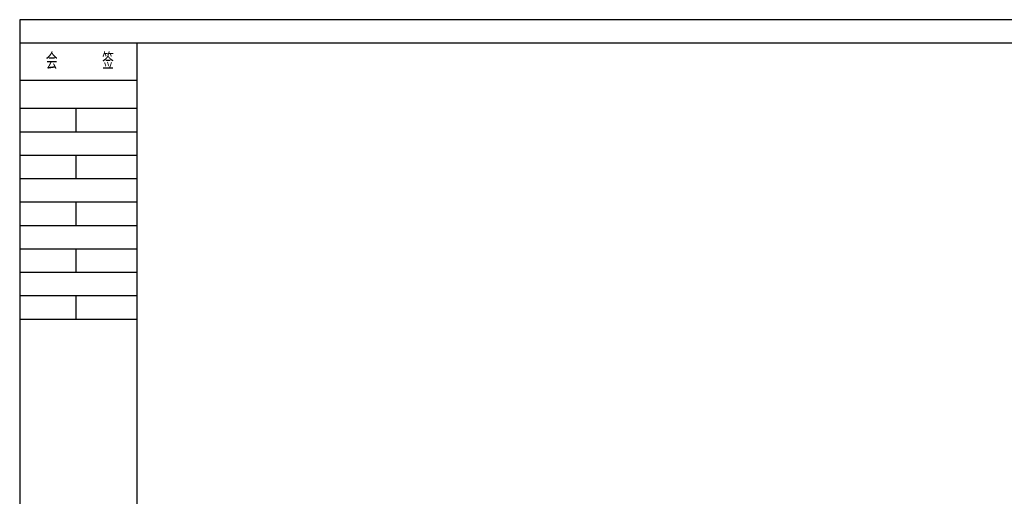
# Model space of a CAD drawing. Header units: millimetres. Extents: x -33921 to -29933, y -26486 to -26076.
# Tile 14 of 34: x -32969 to -32759, y -26181 to -26079. Entities that reach past the tile are written whole.
import ezdxf

# ---------------------------------------------------------------- set-up
doc = ezdxf.new("R2010")
doc.units = ezdxf.units.MM
doc.styles.add('图框文字', font='gbenor.shx', dxfattribs={"bigfont": 'gbcbig.shx'})

msp = doc.modelspace()

# ---------------------------------------------------------------- linework, layer by layer
at = {"color": 0, "lineweight": 30}
for p, q in [((-32944.3818, -26083.8444), (-32969.3818, -26083.8444)), ((-32944.3818, -26091.8444), (-32969.3818, -26091.8444)), ((-32944.3818, -26097.8444), (-32969.3818, -26097.8444)), ((-32944.3818, -26102.8444), (-32969.3818, -26102.8444)), ((-32944.3818, -26107.8444), (-32969.3818, -26107.8444)), ((-32944.3818, -26112.8444), (-32969.3818, -26112.8444)), ((-32944.3818, -26117.8444), (-32969.3818, -26117.8444)), ((-32944.3818, -26122.8444), (-32969.3818, -26122.8444)), ((-32944.3818, -26127.8444), (-32969.3818, -26127.8444)), ((-32944.3818, -26132.8444), (-32969.3818, -26132.8444)), ((-32944.3818, -26137.8444), (-32969.3818, -26137.8444)), ((-32944.3818, -26142.8444), (-32969.3818, -26142.8444))]:
    msp.add_line(p, q, dxfattribs=at)
at = {"lineweight": 30}
for points in [[(-32969.3818, -26375.8444), (-32549.3818, -26375.8444), (-32549.3818, -26078.8444), (-32969.3818, -26078.8444)], [(-32944.3818, -26370.8444), (-32554.3818, -26370.8444), (-32554.3818, -26083.8444), (-32944.3818, -26083.8444)]]:
    msp.add_lwpolyline(points, close=True, dxfattribs=at)
at = {"color": 0, "lineweight": 30}
for points in [[(-32957.3818, -26097.8444), (-32957.3818, -26102.8444)], [(-32957.3818, -26107.8444), (-32957.3818, -26112.8444)], [(-32957.3818, -26117.8444), (-32957.3818, -26122.8444)], [(-32957.3818, -26127.8444), (-32957.3818, -26132.8444)], [(-32957.3818, -26137.8444), (-32957.3818, -26142.8444)]]:
    msp.add_lwpolyline(points, dxfattribs=at)

# ---------------------------------------------------------------- texts
at = {"color": 0, "lineweight": 30, "style": '图框文字'}
msp.add_text('会     签', height=3.5, dxfattribs=at).set_placement((-32963.8124, -26089.4328))

doc.saveas('drawing.dxf')
